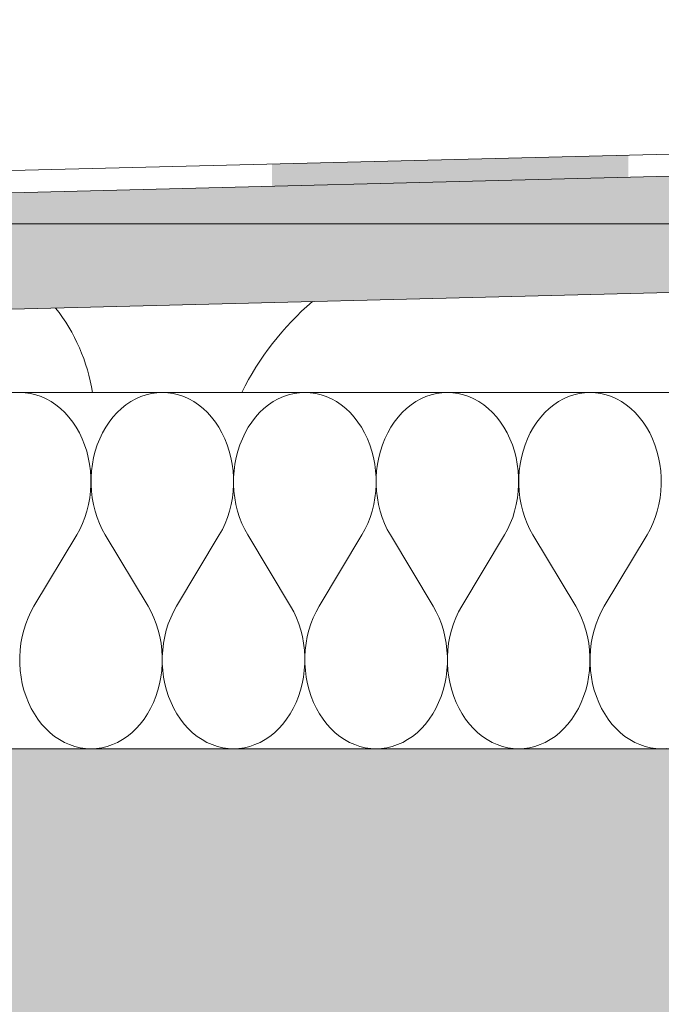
# Model space of a CAD drawing. Header units: millimetres. Extents: x 119219 to 750800, y -8933 to 168688.
# Tile 70 of 115: x 521294 to 521564, y 4042 to 4457. Entities that reach past the tile are written whole.
import ezdxf

# ---------------------------------------------------------------- set-up
doc = ezdxf.new("R2010")
doc.units = ezdxf.units.MM
doc.header["$MEASUREMENT"] = 0
doc.header["$XCLIPFRAME"] = 0
doc.linetypes.add('Wipeout_Contour', pattern=[1000, 0, -1000])
doc.layers.add('0_Ном._пера__1', color=7, linetype='Continuous', lineweight=0)
doc.layers.add('0_Ном._пера__120', color=7, linetype='Continuous', lineweight=0)
picture_1 = doc.add_image_def('image6.png', size_in_pixel=(725, 814))

# ---------------------------------------------------------------- blocks, each defined once
blk = doc.blocks.new('*X8')
at = {"layer": '0_Ном._пера__1', "color": 7, "linetype": 'Continuous', "lineweight": 0}
for centre, radius, start, end in [((521248.89, 4288.04), 76.71, 8.9748, 38.2593), ((521497.11, 4245.48), 122.43, 130.7314, 153.5562)]:
    blk.add_arc(centre, radius, start, end, dxfattribs=at)
blk = doc.blocks.new('Штриховка_2_1', base_point=(0, 0))
at = {"color": 254, "linetype": 'Wipeout_Contour', "lineweight": 0, "ltscale": 3637820.771207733}
blk.add_wipeout([(521038.4, 4050), (521038.4, 4300), (526118.87, 4300), (526118.87, 4456.5), (521089.08, 4330), (511148.7, 4080), (511148.7, 4050)], dxfattribs=at)
at = {"layer": '0_Ном._пера__1', "color": 7, "linetype": 'Continuous', "lineweight": 0, "flags": 128}
blk.add_lwpolyline([(521038.4, 4050), (511148.7, 4050), (511148.7, 4080), (521089.08, 4330), (526118.87, 4456.5), (526118.87, 4300), (521038.4, 4300)], close=True, dxfattribs=at)
at = {"layer": '0_Ном._пера__1', "color": 7, "linetype": 'Continuous', "lineweight": 0}
blk.add_blockref('*X8', (0, 0), dxfattribs=at)
blk = doc.blocks.new('*X10')
at = {"layer": '0_Ном._пера__1', "linetype": 'Continuous', "lineweight": 0, "true_color": 0x000000}
blk.add_hatch(color=18, dxfattribs=at).paths.add_polyline_path([(521400.22, 4396.16), (521400.22, 4386.84), (521550.22, 4390.61), (521550.22, 4399.92)])
blk = doc.blocks.new('Штриховка_3_1', base_point=(0, 0))
at = {"color": 254, "linetype": 'Wipeout_Contour', "lineweight": 0, "ltscale": 2074607.159705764}
blk.add_wipeout([(526118.87, 4505.51), (526118.8, 4514.51), (511148.7, 4139.02), (511148.7, 4129.01)], dxfattribs=at)
at = {"layer": '0_Ном._пера__1', "color": 7, "linetype": 'Continuous', "lineweight": 0, "flags": 128}
blk.add_lwpolyline([(526118.87, 4505.51), (511148.7, 4129.01), (511148.7, 4139.02), (526118.8, 4514.51)], close=True, dxfattribs=at)
at = {"layer": '0_Ном._пера__1', "color": 7, "linetype": 'Continuous', "lineweight": 0}
blk.add_blockref('*X10', (0, 0), dxfattribs=at)
blk = doc.blocks.new('*X12')
at = {"layer": '0_Ном._пера__120', "color": 7, "linetype": 'Continuous', "lineweight": 0}
for p, q in [((521296.33, 4299.89), (521294.04, 4300)), ((521298.6, 4299.57), (521296.33, 4299.89)), ((521300.85, 4299.02), (521298.6, 4299.57)), ((521303.06, 4298.27), (521300.85, 4299.02)), ((521305.22, 4297.3), (521303.06, 4298.27)), ((521345.02, 4298.27), (521342.86, 4297.3)), ((521347.23, 4299.02), (521345.02, 4298.27)), ((521349.48, 4299.57), (521347.23, 4299.02)), ((521351.75, 4299.89), (521349.48, 4299.57)), ((521354.04, 4300), (521351.75, 4299.89)), ((521356.33, 4299.89), (521354.04, 4300)), ((521358.6, 4299.57), (521356.33, 4299.89)), ((521360.85, 4299.02), (521358.6, 4299.57)), ((521363.06, 4298.27), (521360.85, 4299.02)), ((521365.22, 4297.3), (521363.06, 4298.27)), ((521405.02, 4298.27), (521402.86, 4297.3)), ((521407.23, 4299.02), (521405.02, 4298.27)), ((521409.48, 4299.57), (521407.23, 4299.02)), ((521411.75, 4299.89), (521409.48, 4299.57)), ((521414.04, 4300), (521411.75, 4299.89)), ((521416.33, 4299.89), (521414.04, 4300)), ((521418.6, 4299.57), (521416.33, 4299.89)), ((521420.85, 4299.02), (521418.6, 4299.57)), ((521423.06, 4298.27), (521420.85, 4299.02)), ((521425.22, 4297.3), (521423.06, 4298.27)), ((521465.02, 4298.27), (521462.86, 4297.3)), ((521467.23, 4299.02), (521465.02, 4298.27)), ((521469.48, 4299.57), (521467.23, 4299.02)), ((521471.75, 4299.89), (521469.48, 4299.57)), ((521474.04, 4300), (521471.75, 4299.89)), ((521476.33, 4299.89), (521474.04, 4300)), ((521478.6, 4299.57), (521476.33, 4299.89)), ((521480.85, 4299.02), (521478.6, 4299.57)), ((521483.06, 4298.27), (521480.85, 4299.02)), ((521485.22, 4297.3), (521483.06, 4298.27)), ((521525.02, 4298.27), (521522.86, 4297.3)), ((521527.23, 4299.02), (521525.02, 4298.27)), ((521529.48, 4299.57), (521527.23, 4299.02)), ((521531.75, 4299.89), (521529.48, 4299.57)), ((521534.04, 4300), (521531.75, 4299.89)), ((521536.33, 4299.89), (521534.04, 4300)), ((521538.6, 4299.57), (521536.33, 4299.89)), ((521540.85, 4299.02), (521538.6, 4299.57)), ((521543.06, 4298.27), (521540.85, 4299.02)), ((521545.22, 4297.3), (521543.06, 4298.27)), ((521307.31, 4296.14), (521305.22, 4297.3)), ((521309.32, 4294.77), (521307.31, 4296.14)), ((521311.25, 4293.22), (521309.32, 4294.77)), ((521338.76, 4294.77), (521336.83, 4293.22)), ((521340.77, 4296.14), (521338.76, 4294.77)), ((521342.86, 4297.3), (521340.77, 4296.14)), ((521367.31, 4296.14), (521365.22, 4297.3)), ((521369.32, 4294.77), (521367.31, 4296.14)), ((521371.25, 4293.22), (521369.32, 4294.77)), ((521398.76, 4294.77), (521396.83, 4293.22)), ((521400.77, 4296.14), (521398.76, 4294.77)), ((521402.86, 4297.3), (521400.77, 4296.14)), ((521427.31, 4296.14), (521425.22, 4297.3)), ((521429.32, 4294.77), (521427.31, 4296.14)), ((521431.25, 4293.22), (521429.32, 4294.77)), ((521458.76, 4294.77), (521456.83, 4293.22)), ((521460.77, 4296.14), (521458.76, 4294.77)), ((521462.86, 4297.3), (521460.77, 4296.14)), ((521487.31, 4296.14), (521485.22, 4297.3)), ((521489.32, 4294.77), (521487.31, 4296.14)), ((521491.25, 4293.22), (521489.32, 4294.77)), ((521518.76, 4294.77), (521516.83, 4293.22)), ((521520.77, 4296.14), (521518.76, 4294.77)), ((521522.86, 4297.3), (521520.77, 4296.14)), ((521547.31, 4296.14), (521545.22, 4297.3)), ((521549.32, 4294.77), (521547.31, 4296.14)), ((521551.25, 4293.22), (521549.32, 4294.77)), ((521313.07, 4291.49), (521311.25, 4293.22)), ((521314.78, 4289.59), (521313.07, 4291.49)), ((521335.01, 4291.49), (521333.29, 4289.59)), ((521336.83, 4293.22), (521335.01, 4291.49)), ((521373.07, 4291.49), (521371.25, 4293.22)), ((521374.78, 4289.59), (521373.07, 4291.49)), ((521395.01, 4291.49), (521393.29, 4289.59)), ((521396.83, 4293.22), (521395.01, 4291.49)), ((521433.07, 4291.49), (521431.25, 4293.22)), ((521434.78, 4289.59), (521433.07, 4291.49)), ((521455.01, 4291.49), (521453.29, 4289.59)), ((521456.83, 4293.22), (521455.01, 4291.49)), ((521493.07, 4291.49), (521491.25, 4293.22)), ((521494.78, 4289.59), (521493.07, 4291.49)), ((521515.01, 4291.49), (521513.29, 4289.59)), ((521516.83, 4293.22), (521515.01, 4291.49)), ((521553.07, 4291.49), (521551.25, 4293.22)), ((521554.78, 4289.59), (521553.07, 4291.49)), ((521316.38, 4287.53), (521314.78, 4289.59)), ((521317.84, 4285.33), (521316.38, 4287.53)), ((521331.7, 4287.53), (521330.24, 4285.33)), ((521333.29, 4289.59), (521331.7, 4287.53)), ((521376.38, 4287.53), (521374.78, 4289.59)), ((521377.84, 4285.33), (521376.38, 4287.53)), ((521391.7, 4287.53), (521390.24, 4285.33)), ((521393.29, 4289.59), (521391.7, 4287.53)), ((521436.38, 4287.53), (521434.78, 4289.59)), ((521437.84, 4285.33), (521436.38, 4287.53)), ((521451.7, 4287.53), (521450.24, 4285.33)), ((521453.29, 4289.59), (521451.7, 4287.53)), ((521496.38, 4287.53), (521494.78, 4289.59)), ((521497.84, 4285.33), (521496.38, 4287.53)), ((521511.7, 4287.53), (521510.24, 4285.33)), ((521513.29, 4289.59), (521511.7, 4287.53)), ((521556.38, 4287.53), (521554.78, 4289.59)), ((521557.84, 4285.33), (521556.38, 4287.53)), ((521319.16, 4283), (521317.84, 4285.33)), ((521320.34, 4280.54), (521319.16, 4283)), ((521328.92, 4283), (521327.74, 4280.54)), ((521330.24, 4285.33), (521328.92, 4283)), ((521379.16, 4283), (521377.84, 4285.33)), ((521380.34, 4280.54), (521379.16, 4283)), ((521388.92, 4283), (521387.74, 4280.54)), ((521390.24, 4285.33), (521388.92, 4283)), ((521439.16, 4283), (521437.84, 4285.33)), ((521440.34, 4280.54), (521439.16, 4283)), ((521448.92, 4283), (521447.74, 4280.54)), ((521450.24, 4285.33), (521448.92, 4283)), ((521499.16, 4283), (521497.84, 4285.33)), ((521500.34, 4280.54), (521499.16, 4283)), ((521508.92, 4283), (521507.74, 4280.54)), ((521510.24, 4285.33), (521508.92, 4283)), ((521559.16, 4283), (521557.84, 4285.33)), ((521560.34, 4280.54), (521559.16, 4283)), ((521321.36, 4277.98), (521320.34, 4280.54)), ((521322.23, 4275.33), (521321.36, 4277.98)), ((521326.71, 4277.98), (521325.85, 4275.33)), ((521327.74, 4280.54), (521326.71, 4277.98)), ((521381.36, 4277.98), (521380.34, 4280.54)), ((521382.23, 4275.33), (521381.36, 4277.98)), ((521386.71, 4277.98), (521385.85, 4275.33)), ((521387.74, 4280.54), (521386.71, 4277.98)), ((521441.36, 4277.98), (521440.34, 4280.54)), ((521442.23, 4275.33), (521441.36, 4277.98)), ((521446.71, 4277.98), (521445.85, 4275.33)), ((521447.74, 4280.54), (521446.71, 4277.98)), ((521501.36, 4277.98), (521500.34, 4280.54)), ((521502.23, 4275.33), (521501.36, 4277.98)), ((521506.71, 4277.98), (521505.85, 4275.33)), ((521507.74, 4280.54), (521506.71, 4277.98)), ((521561.36, 4277.98), (521560.34, 4280.54)), ((521562.23, 4275.33), (521561.36, 4277.98)), ((521322.93, 4272.6), (521322.23, 4275.33)), ((521325.85, 4275.33), (521325.15, 4272.6)), ((521382.93, 4272.6), (521382.23, 4275.33)), ((521385.85, 4275.33), (521385.15, 4272.6)), ((521442.93, 4272.6), (521442.23, 4275.33)), ((521445.85, 4275.33), (521445.15, 4272.6)), ((521502.93, 4272.6), (521502.23, 4275.33)), ((521505.85, 4275.33), (521505.15, 4272.6)), ((521562.93, 4272.6), (521562.23, 4275.33)), ((521323.46, 4269.82), (521322.93, 4272.6)), ((521323.82, 4266.99), (521323.46, 4269.82)), ((521324.62, 4269.82), (521324.26, 4266.99)), ((521325.15, 4272.6), (521324.62, 4269.82)), ((521383.46, 4269.82), (521382.93, 4272.6)), ((521383.82, 4266.99), (521383.46, 4269.82)), ((521384.62, 4269.82), (521384.26, 4266.99)), ((521385.15, 4272.6), (521384.62, 4269.82)), ((521443.46, 4269.82), (521442.93, 4272.6)), ((521443.82, 4266.99), (521443.46, 4269.82)), ((521444.62, 4269.82), (521444.26, 4266.99)), ((521445.15, 4272.6), (521444.62, 4269.82)), ((521503.46, 4269.82), (521502.93, 4272.6)), ((521503.82, 4266.99), (521503.46, 4269.82)), ((521504.62, 4269.82), (521504.26, 4266.99)), ((521505.15, 4272.6), (521504.62, 4269.82)), ((521563.46, 4269.82), (521562.93, 4272.6)), ((521563.82, 4266.99), (521563.46, 4269.82)), ((521324.01, 4264.14), (521323.82, 4266.99)), ((521324.26, 4266.99), (521324.07, 4264.14)), ((521384.01, 4264.14), (521383.82, 4266.99)), ((521384.26, 4266.99), (521384.07, 4264.14)), ((521444.01, 4264.14), (521443.82, 4266.99)), ((521444.26, 4266.99), (521444.07, 4264.14)), ((521504.01, 4264.14), (521503.82, 4266.99)), ((521504.26, 4266.99), (521504.07, 4264.14)), ((521564.01, 4264.14), (521563.82, 4266.99)), ((521323.86, 4258.42), (521324.02, 4261.28)), ((521324.02, 4261.28), (521324.01, 4264.14)), ((521324.07, 4264.14), (521324.06, 4261.28)), ((521324.06, 4261.28), (521324.22, 4258.42)), ((521383.86, 4258.42), (521384.02, 4261.28)), ((521384.02, 4261.28), (521384.01, 4264.14)), ((521384.07, 4264.14), (521384.06, 4261.28)), ((521384.06, 4261.28), (521384.22, 4258.42)), ((521443.86, 4258.42), (521444.02, 4261.28)), ((521444.02, 4261.28), (521444.01, 4264.14)), ((521444.07, 4264.14), (521444.06, 4261.28)), ((521444.06, 4261.28), (521444.22, 4258.42)), ((521503.86, 4258.42), (521504.02, 4261.28)), ((521504.02, 4261.28), (521504.01, 4264.14)), ((521504.07, 4264.14), (521504.06, 4261.28)), ((521504.06, 4261.28), (521504.22, 4258.42)), ((521563.86, 4258.42), (521564.02, 4261.28)), ((521564.02, 4261.28), (521564.01, 4264.14)), ((521323.53, 4255.59), (521323.86, 4258.42)), ((521324.22, 4258.42), (521324.55, 4255.59)), ((521383.53, 4255.59), (521383.86, 4258.42)), ((521384.22, 4258.42), (521384.55, 4255.59)), ((521443.53, 4255.59), (521443.86, 4258.42)), ((521444.22, 4258.42), (521444.55, 4255.59)), ((521503.53, 4255.59), (521503.86, 4258.42)), ((521504.22, 4258.42), (521504.55, 4255.59)), ((521563.53, 4255.59), (521563.86, 4258.42)), ((521322.34, 4250.06), (521323.02, 4252.8)), ((521323.02, 4252.8), (521323.53, 4255.59)), ((521324.55, 4255.59), (521325.06, 4252.8)), ((521325.06, 4252.8), (521325.74, 4250.06)), ((521382.34, 4250.06), (521383.02, 4252.8)), ((521383.02, 4252.8), (521383.53, 4255.59)), ((521384.55, 4255.59), (521385.06, 4252.8)), ((521385.06, 4252.8), (521385.74, 4250.06)), ((521442.34, 4250.06), (521443.02, 4252.8)), ((521443.02, 4252.8), (521443.53, 4255.59)), ((521444.55, 4255.59), (521445.06, 4252.8)), ((521445.06, 4252.8), (521445.74, 4250.06)), ((521502.34, 4250.06), (521503.02, 4252.8)), ((521503.02, 4252.8), (521503.53, 4255.59)), ((521504.55, 4255.59), (521505.06, 4252.8)), ((521505.06, 4252.8), (521505.74, 4250.06)), ((521562.34, 4250.06), (521563.02, 4252.8)), ((521563.02, 4252.8), (521563.53, 4255.59)), ((521321.5, 4247.4), (521322.34, 4250.06)), ((521325.74, 4250.06), (521326.58, 4247.4)), ((521381.5, 4247.4), (521382.34, 4250.06)), ((521385.74, 4250.06), (521386.58, 4247.4)), ((521441.5, 4247.4), (521442.34, 4250.06)), ((521445.74, 4250.06), (521446.58, 4247.4)), ((521501.5, 4247.4), (521502.34, 4250.06)), ((521505.74, 4250.06), (521506.58, 4247.4)), ((521561.5, 4247.4), (521562.34, 4250.06)), ((521319.34, 4242.36), (521320.5, 4244.83)), ((521320.5, 4244.83), (521321.5, 4247.4)), ((521326.58, 4247.4), (521327.58, 4244.83)), ((521327.58, 4244.83), (521328.74, 4242.36)), ((521379.34, 4242.36), (521380.5, 4244.83)), ((521380.5, 4244.83), (521381.5, 4247.4)), ((521386.58, 4247.4), (521387.58, 4244.83)), ((521387.58, 4244.83), (521388.74, 4242.36)), ((521439.34, 4242.36), (521440.5, 4244.83)), ((521440.5, 4244.83), (521441.5, 4247.4)), ((521446.58, 4247.4), (521447.58, 4244.83)), ((521447.58, 4244.83), (521448.74, 4242.36)), ((521499.34, 4242.36), (521500.5, 4244.83)), ((521500.5, 4244.83), (521501.5, 4247.4)), ((521506.58, 4247.4), (521507.58, 4244.83)), ((521507.58, 4244.83), (521508.74, 4242.36)), ((521559.34, 4242.36), (521560.5, 4244.83)), ((521560.5, 4244.83), (521561.5, 4247.4)), ((521318.04, 4240), (521319.34, 4242.36)), ((521328.74, 4242.36), (521330.04, 4240)), ((521378.04, 4240), (521379.34, 4242.36)), ((521388.74, 4242.36), (521390.04, 4240)), ((521438.04, 4240), (521439.34, 4242.36)), ((521448.74, 4242.36), (521450.04, 4240)), ((521498.04, 4240), (521499.34, 4242.36)), ((521508.74, 4242.36), (521510.04, 4240)), ((521558.04, 4240), (521559.34, 4242.36)), ((521300.04, 4210), (521318.04, 4240)), ((521348.04, 4210), (521330.04, 4240)), ((521360.04, 4210), (521378.04, 4240)), ((521408.04, 4210), (521390.04, 4240)), ((521420.04, 4210), (521438.04, 4240)), ((521468.04, 4210), (521450.04, 4240)), ((521480.04, 4210), (521498.04, 4240)), ((521528.04, 4210), (521510.04, 4240)), ((521540.04, 4210), (521558.04, 4240)), ((521298.74, 4207.65), (521297.58, 4205.18)), ((521300.04, 4210), (521298.74, 4207.65)), ((521349.34, 4207.65), (521348.04, 4210)), ((521350.5, 4205.18), (521349.34, 4207.65)), ((521358.74, 4207.65), (521357.58, 4205.18)), ((521360.04, 4210), (521358.74, 4207.65)), ((521409.34, 4207.65), (521408.04, 4210)), ((521410.5, 4205.18), (521409.34, 4207.65)), ((521418.74, 4207.65), (521417.58, 4205.18)), ((521420.04, 4210), (521418.74, 4207.65)), ((521469.34, 4207.65), (521468.04, 4210)), ((521470.5, 4205.18), (521469.34, 4207.65)), ((521478.74, 4207.65), (521477.58, 4205.18)), ((521480.04, 4210), (521478.74, 4207.65)), ((521529.34, 4207.65), (521528.04, 4210)), ((521530.5, 4205.18), (521529.34, 4207.65)), ((521538.74, 4207.65), (521537.58, 4205.18)), ((521540.04, 4210), (521538.74, 4207.65)), ((521297.58, 4205.18), (521296.58, 4202.6)), ((521351.5, 4202.6), (521350.5, 4205.18)), ((521357.58, 4205.18), (521356.58, 4202.6)), ((521411.5, 4202.6), (521410.5, 4205.18)), ((521417.58, 4205.18), (521416.58, 4202.6)), ((521471.5, 4202.6), (521470.5, 4205.18)), ((521477.58, 4205.18), (521476.58, 4202.6)), ((521531.5, 4202.6), (521530.5, 4205.18)), ((521537.58, 4205.18), (521536.58, 4202.6)), ((521295.74, 4199.94), (521295.06, 4197.21)), ((521296.58, 4202.6), (521295.74, 4199.94)), ((521352.34, 4199.94), (521351.5, 4202.6)), ((521353.02, 4197.21), (521352.34, 4199.94)), ((521355.74, 4199.94), (521355.06, 4197.21)), ((521356.58, 4202.6), (521355.74, 4199.94)), ((521412.34, 4199.94), (521411.5, 4202.6)), ((521413.02, 4197.21), (521412.34, 4199.94)), ((521415.74, 4199.94), (521415.06, 4197.21)), ((521416.58, 4202.6), (521415.74, 4199.94)), ((521472.34, 4199.94), (521471.5, 4202.6)), ((521473.02, 4197.21), (521472.34, 4199.94)), ((521475.74, 4199.94), (521475.06, 4197.21)), ((521476.58, 4202.6), (521475.74, 4199.94)), ((521532.34, 4199.94), (521531.5, 4202.6)), ((521533.02, 4197.21), (521532.34, 4199.94)), ((521535.74, 4199.94), (521535.06, 4197.21)), ((521536.58, 4202.6), (521535.74, 4199.94)), ((521295.06, 4197.21), (521294.55, 4194.41)), ((521353.53, 4194.41), (521353.02, 4197.21)), ((521355.06, 4197.21), (521354.55, 4194.41)), ((521413.53, 4194.41), (521413.02, 4197.21)), ((521415.06, 4197.21), (521414.55, 4194.41)), ((521473.53, 4194.41), (521473.02, 4197.21)), ((521475.06, 4197.21), (521474.55, 4194.41)), ((521533.53, 4194.41), (521533.02, 4197.21)), ((521535.06, 4197.21), (521534.55, 4194.41)), ((521294.22, 4191.58), (521294.06, 4188.73)), ((521294.55, 4194.41), (521294.22, 4191.58)), ((521353.86, 4191.58), (521353.53, 4194.41)), ((521354.02, 4188.73), (521353.86, 4191.58)), ((521354.22, 4191.58), (521354.06, 4188.73)), ((521354.55, 4194.41), (521354.22, 4191.58)), ((521413.86, 4191.58), (521413.53, 4194.41)), ((521414.02, 4188.73), (521413.86, 4191.58)), ((521414.22, 4191.58), (521414.06, 4188.73)), ((521414.55, 4194.41), (521414.22, 4191.58)), ((521473.86, 4191.58), (521473.53, 4194.41)), ((521474.02, 4188.73), (521473.86, 4191.58)), ((521474.22, 4191.58), (521474.06, 4188.73)), ((521474.55, 4194.41), (521474.22, 4191.58)), ((521533.86, 4191.58), (521533.53, 4194.41)), ((521534.02, 4188.73), (521533.86, 4191.58)), ((521534.22, 4191.58), (521534.06, 4188.73)), ((521534.55, 4194.41), (521534.22, 4191.58)), ((521294.06, 4188.73), (521294.07, 4185.86)), ((521354.01, 4185.86), (521354.02, 4188.73)), ((521354.06, 4188.73), (521354.07, 4185.86)), ((521414.01, 4185.86), (521414.02, 4188.73)), ((521414.06, 4188.73), (521414.07, 4185.86)), ((521474.01, 4185.86), (521474.02, 4188.73)), ((521474.06, 4188.73), (521474.07, 4185.86)), ((521534.01, 4185.86), (521534.02, 4188.73)), ((521534.06, 4188.73), (521534.07, 4185.86)), ((521294.07, 4185.86), (521294.26, 4183.01)), ((521294.26, 4183.01), (521294.62, 4180.18)), ((521353.46, 4180.18), (521353.82, 4183.01)), ((521353.82, 4183.01), (521354.01, 4185.86)), ((521354.07, 4185.86), (521354.26, 4183.01)), ((521354.26, 4183.01), (521354.62, 4180.18)), ((521413.46, 4180.18), (521413.82, 4183.01)), ((521413.82, 4183.01), (521414.01, 4185.86)), ((521414.07, 4185.86), (521414.26, 4183.01)), ((521414.26, 4183.01), (521414.62, 4180.18)), ((521473.46, 4180.18), (521473.82, 4183.01)), ((521473.82, 4183.01), (521474.01, 4185.86)), ((521474.07, 4185.86), (521474.26, 4183.01)), ((521474.26, 4183.01), (521474.62, 4180.18)), ((521533.46, 4180.18), (521533.82, 4183.01)), ((521533.82, 4183.01), (521534.01, 4185.86)), ((521534.07, 4185.86), (521534.26, 4183.01)), ((521534.26, 4183.01), (521534.62, 4180.18)), ((521294.62, 4180.18), (521295.15, 4177.4)), ((521352.93, 4177.4), (521353.46, 4180.18)), ((521354.62, 4180.18), (521355.15, 4177.4)), ((521412.93, 4177.4), (521413.46, 4180.18)), ((521414.62, 4180.18), (521415.15, 4177.4)), ((521472.93, 4177.4), (521473.46, 4180.18)), ((521474.62, 4180.18), (521475.15, 4177.4)), ((521532.93, 4177.4), (521533.46, 4180.18)), ((521534.62, 4180.18), (521535.15, 4177.4)), ((521295.15, 4177.4), (521295.85, 4174.67)), ((521295.85, 4174.67), (521296.71, 4172.02)), ((521351.36, 4172.02), (521352.23, 4174.67)), ((521352.23, 4174.67), (521352.93, 4177.4)), ((521355.15, 4177.4), (521355.85, 4174.67)), ((521355.85, 4174.67), (521356.71, 4172.02)), ((521411.36, 4172.02), (521412.23, 4174.67)), ((521412.23, 4174.67), (521412.93, 4177.4)), ((521415.15, 4177.4), (521415.85, 4174.67)), ((521415.85, 4174.67), (521416.71, 4172.02)), ((521471.36, 4172.02), (521472.23, 4174.67)), ((521472.23, 4174.67), (521472.93, 4177.4)), ((521475.15, 4177.4), (521475.85, 4174.67)), ((521475.85, 4174.67), (521476.71, 4172.02)), ((521531.36, 4172.02), (521532.23, 4174.67)), ((521532.23, 4174.67), (521532.93, 4177.4)), ((521535.15, 4177.4), (521535.85, 4174.67)), ((521535.85, 4174.67), (521536.71, 4172.02)), ((521296.71, 4172.02), (521297.74, 4169.46)), ((521350.34, 4169.46), (521351.36, 4172.02)), ((521356.71, 4172.02), (521357.74, 4169.46)), ((521410.34, 4169.46), (521411.36, 4172.02)), ((521416.71, 4172.02), (521417.74, 4169.46)), ((521470.34, 4169.46), (521471.36, 4172.02)), ((521476.71, 4172.02), (521477.74, 4169.46)), ((521530.34, 4169.46), (521531.36, 4172.02)), ((521536.71, 4172.02), (521537.74, 4169.46)), ((521297.74, 4169.46), (521298.92, 4167.01)), ((521298.92, 4167.01), (521300.24, 4164.67)), ((521347.84, 4164.67), (521349.16, 4167.01)), ((521349.16, 4167.01), (521350.34, 4169.46)), ((521357.74, 4169.46), (521358.92, 4167.01)), ((521358.92, 4167.01), (521360.24, 4164.67)), ((521407.84, 4164.67), (521409.16, 4167.01)), ((521409.16, 4167.01), (521410.34, 4169.46)), ((521417.74, 4169.46), (521418.92, 4167.01)), ((521418.92, 4167.01), (521420.24, 4164.67)), ((521467.84, 4164.67), (521469.16, 4167.01)), ((521469.16, 4167.01), (521470.34, 4169.46)), ((521477.74, 4169.46), (521478.92, 4167.01)), ((521478.92, 4167.01), (521480.24, 4164.67)), ((521527.84, 4164.67), (521529.16, 4167.01)), ((521529.16, 4167.01), (521530.34, 4169.46)), ((521537.74, 4169.46), (521538.92, 4167.01)), ((521538.92, 4167.01), (521540.24, 4164.67)), ((521300.24, 4164.67), (521301.7, 4162.47)), ((521301.7, 4162.47), (521303.29, 4160.41)), ((521344.78, 4160.41), (521346.38, 4162.47)), ((521346.38, 4162.47), (521347.84, 4164.67)), ((521360.24, 4164.67), (521361.7, 4162.47)), ((521361.7, 4162.47), (521363.29, 4160.41)), ((521404.78, 4160.41), (521406.38, 4162.47)), ((521406.38, 4162.47), (521407.84, 4164.67)), ((521420.24, 4164.67), (521421.7, 4162.47)), ((521421.7, 4162.47), (521423.29, 4160.41)), ((521464.78, 4160.41), (521466.38, 4162.47)), ((521466.38, 4162.47), (521467.84, 4164.67)), ((521480.24, 4164.67), (521481.7, 4162.47)), ((521481.7, 4162.47), (521483.29, 4160.41)), ((521524.78, 4160.41), (521526.38, 4162.47)), ((521526.38, 4162.47), (521527.84, 4164.67)), ((521540.24, 4164.67), (521541.7, 4162.47)), ((521541.7, 4162.47), (521543.29, 4160.41)), ((521303.29, 4160.41), (521305.01, 4158.51)), ((521305.01, 4158.51), (521306.83, 4156.78)), ((521341.25, 4156.78), (521343.07, 4158.51)), ((521343.07, 4158.51), (521344.78, 4160.41)), ((521363.29, 4160.41), (521365.01, 4158.51)), ((521365.01, 4158.51), (521366.83, 4156.78)), ((521401.25, 4156.78), (521403.07, 4158.51)), ((521403.07, 4158.51), (521404.78, 4160.41)), ((521423.29, 4160.41), (521425.01, 4158.51)), ((521425.01, 4158.51), (521426.83, 4156.78)), ((521461.25, 4156.78), (521463.07, 4158.51)), ((521463.07, 4158.51), (521464.78, 4160.41)), ((521483.29, 4160.41), (521485.01, 4158.51)), ((521485.01, 4158.51), (521486.83, 4156.78)), ((521521.25, 4156.78), (521523.07, 4158.51)), ((521523.07, 4158.51), (521524.78, 4160.41)), ((521543.29, 4160.41), (521545.01, 4158.51)), ((521545.01, 4158.51), (521546.83, 4156.78)), ((521306.83, 4156.78), (521308.76, 4155.23)), ((521308.76, 4155.23), (521310.77, 4153.87)), ((521310.77, 4153.87), (521312.86, 4152.7)), ((521335.22, 4152.7), (521337.31, 4153.87)), ((521337.31, 4153.87), (521339.32, 4155.23)), ((521339.32, 4155.23), (521341.25, 4156.78)), ((521366.83, 4156.78), (521368.76, 4155.23)), ((521368.76, 4155.23), (521370.77, 4153.87)), ((521370.77, 4153.87), (521372.86, 4152.7)), ((521395.22, 4152.7), (521397.31, 4153.87)), ((521397.31, 4153.87), (521399.32, 4155.23)), ((521399.32, 4155.23), (521401.25, 4156.78)), ((521426.83, 4156.78), (521428.76, 4155.23)), ((521428.76, 4155.23), (521430.77, 4153.87)), ((521430.77, 4153.87), (521432.86, 4152.7)), ((521455.22, 4152.7), (521457.31, 4153.87)), ((521457.31, 4153.87), (521459.32, 4155.23)), ((521459.32, 4155.23), (521461.25, 4156.78)), ((521486.83, 4156.78), (521488.76, 4155.23)), ((521488.76, 4155.23), (521490.77, 4153.87)), ((521490.77, 4153.87), (521492.86, 4152.7)), ((521515.22, 4152.7), (521517.31, 4153.87)), ((521517.31, 4153.87), (521519.32, 4155.23)), ((521519.32, 4155.23), (521521.25, 4156.78)), ((521546.83, 4156.78), (521548.76, 4155.23)), ((521548.76, 4155.23), (521550.77, 4153.87)), ((521550.77, 4153.87), (521552.86, 4152.7)), ((521312.86, 4152.7), (521315.02, 4151.74)), ((521315.02, 4151.74), (521317.23, 4150.98)), ((521317.23, 4150.98), (521319.48, 4150.44)), ((521319.48, 4150.44), (521321.75, 4150.11)), ((521321.75, 4150.11), (521324.04, 4150)), ((521324.04, 4150), (521326.33, 4150.11)), ((521326.33, 4150.11), (521328.6, 4150.44)), ((521328.6, 4150.44), (521330.85, 4150.98)), ((521330.85, 4150.98), (521333.06, 4151.74)), ((521333.06, 4151.74), (521335.22, 4152.7)), ((521372.86, 4152.7), (521375.02, 4151.74)), ((521375.02, 4151.74), (521377.23, 4150.98)), ((521377.23, 4150.98), (521379.48, 4150.44)), ((521379.48, 4150.44), (521381.75, 4150.11)), ((521381.75, 4150.11), (521384.04, 4150)), ((521384.04, 4150), (521386.33, 4150.11)), ((521386.33, 4150.11), (521388.6, 4150.44)), ((521388.6, 4150.44), (521390.85, 4150.98)), ((521390.85, 4150.98), (521393.06, 4151.74)), ((521393.06, 4151.74), (521395.22, 4152.7)), ((521432.86, 4152.7), (521435.02, 4151.74)), ((521435.02, 4151.74), (521437.23, 4150.98)), ((521437.23, 4150.98), (521439.48, 4150.44)), ((521439.48, 4150.44), (521441.75, 4150.11)), ((521441.75, 4150.11), (521444.04, 4150)), ((521444.04, 4150), (521446.33, 4150.11)), ((521446.33, 4150.11), (521448.6, 4150.44)), ((521448.6, 4150.44), (521450.85, 4150.98)), ((521450.85, 4150.98), (521453.06, 4151.74)), ((521453.06, 4151.74), (521455.22, 4152.7)), ((521492.86, 4152.7), (521495.02, 4151.74)), ((521495.02, 4151.74), (521497.23, 4150.98)), ((521497.23, 4150.98), (521499.48, 4150.44)), ((521499.48, 4150.44), (521501.75, 4150.11)), ((521501.75, 4150.11), (521504.04, 4150)), ((521504.04, 4150), (521506.33, 4150.11)), ((521506.33, 4150.11), (521508.6, 4150.44)), ((521508.6, 4150.44), (521510.85, 4150.98)), ((521510.85, 4150.98), (521513.06, 4151.74)), ((521513.06, 4151.74), (521515.22, 4152.7)), ((521552.86, 4152.7), (521555.02, 4151.74)), ((521555.02, 4151.74), (521557.23, 4150.98)), ((521557.23, 4150.98), (521559.48, 4150.44)), ((521559.48, 4150.44), (521561.75, 4150.11)), ((521561.75, 4150.11), (521564.04, 4150)), ((521564.04, 4150), (521566.33, 4150.11))]:
    blk.add_line(p, q, dxfattribs=at)
blk = doc.blocks.new('Штриховка_4_1', base_point=(0, 0))
at = {"color": 254, "linetype": 'Wipeout_Contour', "lineweight": 0, "ltscale": 2094682.736890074}
blk.add_wipeout([(526118.87, 4150), (526118.87, 4300), (521188.4, 4300), (521188.4, 4150)], dxfattribs=at)
at = {"layer": '0_Ном._пера__120', "color": 7, "linetype": 'Continuous', "lineweight": 0, "flags": 128}
blk.add_lwpolyline([(526118.87, 4150), (521188.4, 4150), (521188.4, 4300), (526118.87, 4300)], close=True, dxfattribs=at)
at = {"layer": '0_Ном._пера__120', "color": 7, "linetype": 'Continuous', "lineweight": 0}
blk.add_blockref('*X12', (0, 0), dxfattribs=at)

msp = doc.modelspace()

# ---------------------------------------------------------------- pictures from other files: only their frames are drawn
at = {"linetype": 'Continuous', "lineweight": 0}
image = msp.add_image(picture_1, insert=(521596.618, 7860), size_in_units=(1199.96, 3489.023), rotation=180, dxfattribs=at)
image.set_boundary_path([(-0.5, -0.5), (724.5, 813.5)])

# ---------------------------------------------------------------- next in the draw order: block references
at = {"layer": '0_Ном._пера__1', "color": 7, "linetype": 'Continuous', "lineweight": 0}
msp.add_blockref('Штриховка_2_1', (0, 0), dxfattribs=at)

# ---------------------------------------------------------------- next in the draw order: block references
msp.add_blockref('Штриховка_3_1', (0, 0), dxfattribs=at)

# ---------------------------------------------------------------- next in the draw order: block references
at = {"layer": '0_Ном._пера__120', "color": 7, "linetype": 'Continuous', "lineweight": 0}
msp.add_blockref('Штриховка_4_1', (0, 0), dxfattribs=at)

# ---------------------------------------------------------------- next in the draw order: hatches: boundary and pattern name
at = {"layer": '0_Ном._пера__1', "linetype": 'Continuous', "lineweight": 0, "true_color": 0x000000}
msp.add_hatch(color=18, dxfattribs=at).paths.add_polyline_path([(511148.697, 4129.015), (511148.697, 4080.002), (526118.867, 4456.501), (526118.867, 4505.513)])
at = {"layer": '0_Ном._пера__1', "linetype": 'Continuous', "lineweight": 0}
h = msp.add_hatch(dxfattribs=at)
h.set_pattern_fill('Железобетон__project__ув_3A', style=0, pattern_type=2)
h.set_pattern_definition([(45, (0, 0), (-56.568542, 56.568542), []), (45, (-28.284, 28.284), (-56.568542, 56.568542), [60, -20, 0, -20])])
h.paths.add_polyline_path([(521188.402, 4150.002), (526318.867, 4150.002), (526318.867, 3950.002), (521439.082, 3950.002), (521439.082, 3700.002), (510948.697, 3700.002), (510948.697, 3900), (521188.401, 3900.002)])

# ---------------------------------------------------------------- next in the draw order: linework, layer by layer
at = {"layer": '0_Ном._пера__1', "color": 7, "linetype": 'Continuous', "lineweight": 5}
for p, q in [((521188.402, 4150.002), (521439.082, 4150.002)), ((521439.082, 4150.002), (526118.867, 4150.002))]:
    msp.add_line(p, q, dxfattribs=at)
at = {"layer": '0_Ном._пера__1', "color": 7, "linetype": 'Continuous', "lineweight": 0, "flags": 128}
for points in [[(511148.697, 4129.015), (511148.697, 4080.002), (526118.867, 4456.501), (526118.867, 4505.513)], [(521188.402, 4150.002), (526318.867, 4150.002), (526318.867, 3950.002), (521439.082, 3950.002), (521439.082, 3700.002), (510948.697, 3700.002), (510948.697, 3900), (521188.401, 3900.002)]]:
    msp.add_lwpolyline(points, close=True, dxfattribs=at)

doc.saveas('drawing.dxf')
